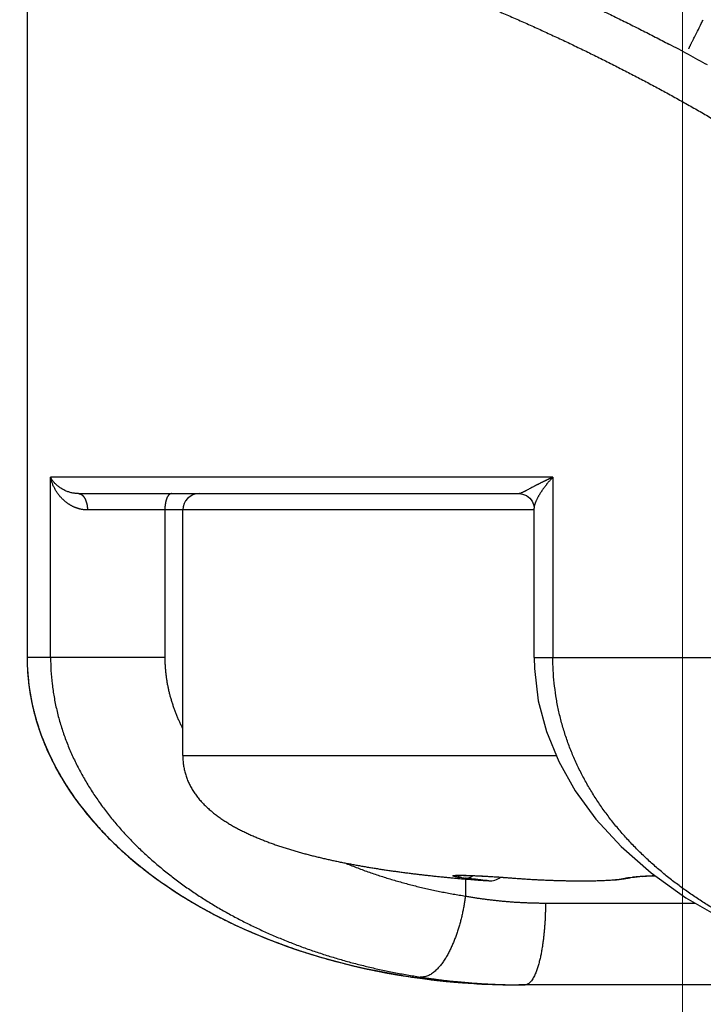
# Model space of a CAD drawing. Header units: millimetres. Extents: x 0 to 1071, y 0 to 742.
# Tile 116 of 130: x 762.66 to 766.83, y 432.32 to 438.33. Entities that reach past the tile are written whole.
import ezdxf

# ---------------------------------------------------------------- set-up
doc = ezdxf.new("R2010")
doc.units = ezdxf.units.MM
doc.header["$LTSCALE"] = 0.454724
doc.layers.add('NoLayerName_001', color=7, linetype='Continuous')
doc.styles.get("Standard").update_dxf_attribs({"font": 'txt', "bigfont": 'extfont2'})
doc.dimstyles.get("Standard").update_dxf_attribs({"dimtxt": 2.5, "dimasz": 2.5, "dimexe": 1, "dimexo": 1, "dimtad": 1, "dimdec": 3, "dimzin": 0, "dimdsep": 46, "dimtxsty": 'Standard', "dimcen": 2.5, "dimadec": 3, "dimazin": 0, "dimtfac": 0.75, "dimtdec": 3, "dimtmove": 0, "dimatfit": 3, "dimfxl": 1, "dimarcsym": 0})

# ---------------------------------------------------------------- blocks, each defined once
blk = doc.blocks.new('_OPEN30')
at = {"color": 0, "linetype": 'ByBlock', "lineweight": -2}
for p, q in [((-1, 0.267949), (0, 0)), ((0, 0), (-1, -0.267949)), ((0, 0), (-1, 0))]:
    blk.add_line(p, q, dxfattribs=at)
blk = doc.blocks.new('*D112')
at = {"layer": 'Defpoints', "color": 0}
for p in [(766.7033, 444.5895), (776.7033, 427.0895), (766.7033, 405.5059)]:
    blk.add_point(p, dxfattribs=at)
at = {"layer": 'NoLayerName_001', "color": 0, "linetype": 'Continuous', "lineweight": 13}
for p, q in [((766.7033, 442.0895), (766.7033, 403.0059)), ((776.7033, 424.5895), (776.7033, 403.0059)), ((762.9533, 405.5059), (759.2033, 405.5059)), ((776.7033, 405.5059), (766.7033, 405.5059)), ((776.7033, 405.5059), (799.5366, 405.5059)), ((780.4533, 405.5059), (784.2033, 405.5059))]:
    blk.add_line(p, q, dxfattribs=at)
at = {"layer": 'NoLayerName_001', "color": 0, "lineweight": 13, "xscale": 3.75, "yscale": 3.75, "zscale": 3.75}
blk.add_blockref('_OPEN30', (766.7033, 405.5059), dxfattribs=at)
at = {"layer": 'NoLayerName_001', "color": 0, "lineweight": 13, "xscale": 3.75, "yscale": 3.75, "zscale": 3.75, "rotation": 180}
blk.add_blockref('_OPEN30', (776.7033, 405.5059), dxfattribs=at)
at = {"layer": 'NoLayerName_001', "color": 0, "lineweight": 13, "insert": (791.8699, 412.3809), "char_height": 8.75, "attachment_point": 5}
blk.add_mtext('\\W0.8000;10', dxfattribs=at)

msp = doc.modelspace()

# ---------------------------------------------------------------- linework, layer by layer
at = {"layer": 'NoLayerName_001', "color": 60, "linetype": 'Continuous', "lineweight": 25}
for p, q in [((762.703257, 455.689454), (762.703257, 434.439454)), ((762.846278, 434.439454), (762.846278, 435.539454)), ((765.911308, 435.539454), (762.846278, 435.539454)), ((765.911308, 435.539454), (765.911308, 434.439454)), ((763.017278, 435.439454), (765.705072, 435.439454)), ((765.796735, 435.339454), (763.07126, 435.339454)), ((763.543606, 435.339454), (763.543606, 434.439454)), ((763.653257, 433.839454), (763.653257, 435.339454)), ((765.796735, 434.439454), (765.796735, 435.35149)), ((763.543606, 434.439454), (762.703257, 434.439454)), ((765.796735, 434.439454), (787.60978, 434.439453)), ((763.653257, 433.839454), (765.932466, 433.839454)), ((765.345212, 433.089058), (765.329461, 433.090464)), ((765.377911, 433.086457), (765.377911, 432.98225)), ((765.389823, 433.108144), (765.408666, 433.107556)), ((765.408666, 433.107556), (765.429716, 433.106744)), ((765.429716, 433.106744), (765.452853, 433.105712)), ((765.452853, 433.105712), (765.477905, 433.104456)), ((765.477905, 433.104456), (765.518684, 433.102167)), ((765.518684, 433.102167), (765.562661, 433.099426)), ((765.562661, 433.099426), (765.610823, 433.096148)), ((765.608986, 433.096278), (765.658575, 433.092645)), ((765.656665, 433.09279), (765.727899, 433.087527)), ((765.677932, 433.091355), (765.67681, 433.091244)), ((766.345985, 433.087632), (766.378042, 433.093571)), ((766.379331, 433.095923), (766.39797, 433.098262)), ((766.395685, 433.096508), (766.410202, 433.098317)), ((766.421368, 433.099504), (766.437544, 433.100997)), ((766.437544, 433.100997), (766.461237, 433.10282)), ((766.455844, 433.102439), (766.482646, 433.104179)), ((766.476152, 433.103793), (766.50614, 433.105415)), ((766.498383, 433.105033), (766.531658, 433.106498)), ((766.522436, 433.106137), (766.534626, 433.106581)), ((765.866346, 432.939454), (766.779926, 432.939454)), ((764.670901, 432.561601), (764.7675, 432.53927)), ((764.7675, 432.53927), (765.028541, 432.490803)), ((765.028541, 432.490803), (765.297942, 432.457887)), ((787.703257, 432.439454), (765.703257, 432.439454))]:
    msp.add_line(p, q, dxfattribs=at)
for points in [[(765.705043, 435.439454), (765.725875, 435.437037), (765.749618, 435.427889), (765.77016, 435.412498), (765.785348, 435.392683), (765.793851, 435.372172), (765.796601, 435.355692), (765.796735, 435.35139)], [(765.796811, 434.439454), (765.798506, 434.371239), (765.822283, 434.174754), (765.872199, 433.986473), (765.947188, 433.80354), (766.047568, 433.625503), (766.173917, 433.452395), (766.328379, 433.28412), (766.511023, 433.123406), (766.723797, 432.97173), (766.96412, 432.833535), (767.230604, 432.711804), (767.520855, 432.609424), (767.832191, 432.529027), (768.054552, 432.48813)], [(765.331181, 433.10812), (765.331435, 433.108143), (765.332814, 433.108242), (765.335262, 433.108371), (765.338569, 433.108495), (765.342686, 433.108598)], [(765.342686, 433.108598), (765.347487, 433.108669), (765.352971, 433.1087), (765.359101, 433.108687), (765.365868, 433.108626), (765.373259, 433.108516), (765.381253, 433.108355), (765.389823, 433.108144)], [(765.727899, 433.087527), (765.800034, 433.083117), (765.870477, 433.079703), (765.939281, 433.0772), (766.006205, 433.075579), (766.070968, 433.07484), (766.133149, 433.075018), (766.192325, 433.07619), (766.247698, 433.078478), (766.298907, 433.082113), (766.345985, 433.087632)], [(766.37756, 433.09346), (766.380736, 433.094112), (766.387862, 433.095351), (766.397841, 433.096801)], [(766.379841, 433.093937), (766.38635, 433.095107), (766.395685, 433.096508)], [(766.407357, 433.09799), (766.424965, 433.099856), (766.441984, 433.101368)], [(765.297942, 432.457887), (765.575227, 432.441292), (765.703186, 432.439454)]]:
    msp.add_lwpolyline(points, dxfattribs=at)
for centre, radius, start, end in [((761.363448, 428.169812), 11.3099, 60.947162, 62.3038169), ((763.753257, 435.339454), 0.1, 90, 180), ((764.031197, 434.43969), 1.328038, 180.01021, 186.1084176), ((764.019842, 434.439454), 1.316585, 180, 180.4060625), ((764.035301, 434.439888), 1.332047, 180.4200505, 187.4012168), ((764.049016, 434.441332), 1.345931, 186.0971717, 186.7587427), ((764.053316, 434.441841), 1.350261, 186.7587531, 187.4263331), ((764.057244, 434.442351), 1.354222, 187.4262507, 187.915456), ((764.077923, 434.445497), 1.375039, 187.9266355, 192.7239738), ((764.100773, 434.450354), 1.398398, 192.7118696, 193.0685731), ((764.10767, 434.45197), 1.405482, 193.0691588, 194.1121966), ((764.121917, 434.455583), 1.42018, 194.1134002, 195.8164435), ((764.142301, 434.461377), 1.441371, 195.8171917, 197.7671585), ((764.173157, 434.471387), 1.47381, 197.7717116, 200.8534804), ((764.20321, 434.482676), 1.505913, 200.8478236, 202.2855772), ((764.216346, 434.488014), 1.520092, 202.2840179, 202.7127046), ((764.221929, 434.49035), 1.526144, 202.7126507, 203.0581666), ((764.260618, 434.507419), 1.568427, 203.078331, 207.7836591), ((764.075223, 433.839282), 0.421966, 179.9766305, 184.8807324), ((764.067962, 433.838974), 0.414705, 179.9336699, 184.923693), ((764.302665, 434.528926), 1.615652, 207.7633885, 208.3022672), ((764.318254, 434.537365), 1.633379, 208.3036461, 209.5924266), ((764.362399, 434.562898), 1.684374, 209.6061017, 212.7329551), ((764.412032, 434.594663), 1.743301, 212.7291107, 214.1529961), ((764.45586, 434.624466), 1.796303, 214.1548329, 215.9250714), ((764.501672, 434.657602), 1.852843, 215.9236483, 217.3979662), ((764.547798, 434.693016), 1.911065, 217.4015818, 219.0925202), ((764.621013, 434.753053), 2.005747, 219.1047787, 222.2817064), ((764.685504, 434.810974), 2.092429, 222.267029, 223.3415862), ((764.724271, 434.847636), 2.145785, 223.3430827, 224.7680048), ((764.782242, 434.905125), 2.227429, 224.7677392, 227.8973651), ((764.860364, 434.989925), 2.342724, 227.870282, 228.9819024), ((764.895964, 435.030872), 2.396982, 228.9822141, 230.1744511), ((764.959583, 435.107976), 2.496943, 230.1864431, 233.1416096), ((765.020486, 435.188328), 2.597767, 233.1298765, 234.3137186), ((765.051877, 435.231983), 2.651536, 234.3130672, 235.3092617), ((765.107238, 435.312707), 2.749418, 235.318096, 238.2361586), ((766.264103, 443.512424), 10.463791, 264.9620088, 265.9284251), ((766.208814, 442.853343), 9.802402, 264.945629, 265.1599325), ((765.56645, 434.685257), 1.605014, 262.4818622, 263.2534555), ((766.258704, 443.449005), 10.400149, 265.1629427, 265.9332868), ((765.528257, 433.174794), 0.1, 265.9228609, 309.0719867), ((766.357768, 433.17988), 0.088641, 267.0606759, 278.9505928), ((766.357698, 433.180441), 0.089206, 278.9388499, 282.8631023), ((765.190997, 435.446163), 2.906979, 238.2172375, 239.5341006), ((765.226749, 435.506479), 2.977053, 239.5295942, 240.1651393), ((765.27953, 435.599571), 3.084066, 240.1749488, 242.4856711), ((765.343498, 435.721648), 3.221886, 242.4796883, 243.9917616), ((765.374406, 435.784494), 3.291921, 243.9879279, 244.4384054), ((765.416155, 435.873023), 3.389799, 244.4474667, 246.7741979), ((765.466551, 435.989547), 3.516753, 246.7683361, 248.1869716), ((765.487882, 436.04235), 3.573702, 248.1840266, 248.5153221), ((765.519353, 436.123784), 3.661005, 248.5237956, 251.000296), ((765.554858, 436.225654), 3.768883, 250.9941265, 252.2829875), ((765.566802, 436.262622), 3.807733, 252.2810701, 252.4632473), ((765.593981, 436.351943), 3.901092, 252.4779104, 255.7228564), ((765.623902, 436.466805), 4.019786, 255.7132941, 256.2866706), ((765.703462, 436.905618), 4.466165, 266.7021957, 269.9973756), ((765.741458, 436.792733), 4.353278, 269.496271, 269.9997548)]:
    msp.add_arc(centre, radius, start, end, dxfattribs=at)
msp.add_ellipse((765.703257, 434.439454), major_axis=(-3, 0), ratio=0.66666667, start_param=0, end_param=1.57079633, dxfattribs=at)
for points, knots in [([(764.8889, 438.921257), (764.918694, 438.911377), (764.978354, 438.891825), (765.067432, 438.861253), (765.156262, 438.829956), (765.244799, 438.797816), (765.33305, 438.764883), (765.42101, 438.731165), (765.508677, 438.69668), (765.596048, 438.661442), (765.683119, 438.625468), (765.769888, 438.588773), (765.856353, 438.551367), (765.942508, 438.513258), (766.028349, 438.474453), (766.113874, 438.434961), (766.199078, 438.394788), (766.283956, 438.353941), (766.368509, 438.312434), (766.452719, 438.270249), (766.536634, 438.227494), (766.59225, 438.198362), (766.620098, 438.183876)], [0, 0, 0, 0, 0.09416892, 0.18834403, 0.28252579, 0.37671423, 0.47090903, 0.5651095, 0.65931456, 0.75352278, 0.84773238, 0.94194141, 1.03614906, 1.13035511, 1.22455925, 1.318761, 1.41295976, 1.50715482, 1.60134532, 1.6955303, 1.78970867, 1.88387922, 1.88387922, 1.88387922, 1.88387922]), ([(764.207104, 438.863006), (764.235659, 438.855226), (764.292828, 438.839874), (764.378244, 438.815607), (764.463457, 438.790621), (764.548428, 438.764799), (764.633163, 438.738194), (764.717656, 438.710815), (764.801904, 438.682682), (764.885903, 438.653812), (764.969651, 438.624223), (765.053144, 438.593929), (765.13638, 438.562942), (765.219356, 438.53127), (765.30207, 438.498922), (765.384519, 438.465908), (765.4667, 438.432238), (765.548612, 438.397921), (765.630251, 438.362966), (765.711616, 438.327382), (765.792704, 438.29118), (765.873513, 438.254369), (765.954041, 438.216954), (766.034286, 438.178942), (766.114246, 438.140338), (766.193919, 438.101147), (766.273302, 438.061374), (766.352395, 438.021026), (766.431188, 437.980094), (766.509669, 437.938564), (766.587827, 437.896426), (766.665651, 437.853668), (766.743128, 437.810278), (766.820248, 437.766247), (766.896988, 437.721552), (766.973319, 437.676162), (767.04921, 437.630044), (767.124636, 437.583179), (767.199544, 437.5355), (767.273997, 437.487118), (767.323073, 437.454022), (767.34768, 437.437579)], [0, 0, 0, 0, 0.08878728, 0.17758091, 0.26638117, 0.35518788, 0.44400039, 0.53281764, 0.62163812, 0.71045989, 0.79928062, 0.88809868, 0.97691451, 1.06572866, 1.1545415, 1.24335317, 1.33216366, 1.42097275, 1.50978004, 1.59858494, 1.68738671, 1.77618454, 1.86497875, 1.95377034, 2.04256022, 2.1313492, 2.22013804, 2.3089273, 2.39771715, 2.48650785, 2.57530005, 2.66409473, 2.75289327, 2.84169714, 2.93050447, 3.01931136, 3.10811492, 3.19691347, 3.28570651, 3.37449489, 3.46328063, 3.46328063, 3.46328063, 3.46328063]), ([(766.740404, 438.155075), (766.741101, 438.156641), (766.7424, 438.159788), (766.74457, 438.163749), (766.746049, 438.167451), (766.747578, 438.170837), (766.749406, 438.174588), (766.752175, 438.180103), (766.755022, 438.185688), (766.758432, 438.192511), (766.761676, 438.199062), (766.765533, 438.20687), (766.770101, 438.216026), (766.781371, 438.238434), (766.797335, 438.270082), (766.815367, 438.30563), (766.825418, 438.325356), (766.829437, 438.33325)], [0, 0, 0, 0, 0.005141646, 0.010206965, 0.013522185, 0.017089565, 0.021351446, 0.026038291, 0.035603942, 0.040157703, 0.048921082, 0.057535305, 0.066284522, 0.079618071, 0.132781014, 0.17262489, 0.19919831, 0.19919831, 0.19919831, 0.19919831]), ([(763.017278, 435.439454), (763.013883, 435.439551), (763.007088, 435.439604), (762.996928, 435.440529), (762.986817, 435.441943), (762.976767, 435.443926), (762.966789, 435.44644), (762.956894, 435.449478), (762.947097, 435.453022), (762.937425, 435.457059), (762.927914, 435.461579), (762.918608, 435.466568), (762.909549, 435.472013), (762.900779, 435.4779), (762.892341, 435.484218), (762.884279, 435.490952), (762.876633, 435.49809), (762.869449, 435.50562), (762.862762, 435.513526), (762.856643, 435.521808), (762.851032, 435.5304), (762.847912, 435.536468), (762.846278, 435.539454)], [0, 0, 0, 0, 0.010189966, 0.020375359, 0.030575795, 0.040808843, 0.051090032, 0.061432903, 0.071848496, 0.082332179, 0.09286445, 0.103425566, 0.113996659, 0.124560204, 0.135100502, 0.145604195, 0.156060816, 0.166463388, 0.176809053, 0.187099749, 0.197342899, 0.207552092, 0.207552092, 0.207552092, 0.207552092]), ([(762.953931, 435.377586), (762.951246, 435.379504), (762.945813, 435.383264), (762.938006, 435.389386), (762.930406, 435.395783), (762.92306, 435.402494), (762.915968, 435.409489), (762.90914, 435.41676), (762.902585, 435.42429), (762.896314, 435.432064), (762.890334, 435.44007), (762.884655, 435.448292), (762.879287, 435.456716), (762.874237, 435.465329), (762.869514, 435.474117), (762.865124, 435.483068), (762.861076, 435.492167), (762.857377, 435.501402), (762.85403, 435.510759), (762.851061, 435.520228), (762.848415, 435.529783), (762.847021, 435.536239), (762.846278, 435.539454)], [0, 0, 0, 0, 0.009900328, 0.019816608, 0.029748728, 0.039695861, 0.049656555, 0.059628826, 0.069610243, 0.079598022, 0.089589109, 0.099580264, 0.109568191, 0.119550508, 0.12952576, 0.139492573, 0.149449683, 0.159396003, 0.169330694, 0.179253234, 0.189163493, 0.199061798, 0.199061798, 0.199061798, 0.199061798]), ([(765.911308, 435.539454), (765.909563, 435.538671), (765.906071, 435.53711), (765.900845, 435.534744), (765.895625, 435.532363), (765.890413, 435.529965), (765.885208, 435.527551), (765.880011, 435.52512), (765.874821, 435.522674), (765.869639, 435.520211), (765.864464, 435.517733), (765.859296, 435.515239), (765.854136, 435.512729), (765.848983, 435.510204), (765.843838, 435.507664), (765.8387, 435.505109), (765.833569, 435.502539), (765.828446, 435.499955), (765.823329, 435.497357), (765.818219, 435.494747), (765.813115, 435.492125), (765.808017, 435.489491), (765.802925, 435.486847), (765.797839, 435.484193), (765.791066, 435.480642), (765.782613, 435.476181), (765.769101, 435.469), (765.757298, 435.462671), (765.747157, 435.457284), (765.742077, 435.45462), (765.736988, 435.452), (765.731882, 435.449434), (765.726735, 435.446938), (765.721509, 435.444514), (765.71621, 435.442217), (765.710825, 435.439976), (765.706953, 435.439729), (765.705072, 435.439454)], [0, 0, 0, 0, 0.005737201, 0.011474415, 0.017211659, 0.022948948, 0.028686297, 0.03442372, 0.040161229, 0.045898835, 0.051636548, 0.057374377, 0.063112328, 0.068850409, 0.074588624, 0.080326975, 0.086065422, 0.091803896, 0.097542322, 0.103280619, 0.109018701, 0.114756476, 0.120493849, 0.126230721, 0.131966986, 0.143437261, 0.154905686, 0.177870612, 0.183616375, 0.189354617, 0.195079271, 0.20078696, 0.206497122, 0.212242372, 0.218055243, 0.223867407, 0.22957288, 0.22957288, 0.22957288, 0.22957288]), ([(765.911308, 435.539454), (765.909859, 435.537899), (765.906951, 435.534798), (765.902646, 435.530093), (765.898375, 435.525357), (765.894145, 435.520583), (765.889957, 435.515772), (765.88581, 435.510925), (765.881708, 435.50604), (765.877649, 435.501119), (765.873637, 435.496161), (765.869671, 435.491166), (765.865753, 435.486133), (765.861884, 435.481064), (765.858066, 435.475957), (765.854301, 435.470811), (765.85059, 435.465625), (765.846936, 435.460399), (765.843341, 435.455132), (765.839807, 435.449822), (765.836336, 435.444469), (765.832929, 435.439072), (765.82959, 435.433629), (765.826319, 435.428142), (765.823127, 435.422608), (765.820023, 435.417023), (765.817021, 435.411386), (765.814131, 435.405694), (765.811365, 435.399945), (765.808735, 435.394136), (765.806253, 435.388265), (765.803927, 435.382331), (765.801791, 435.376323), (765.799892, 435.370225), (765.798301, 435.364035), (765.797009, 435.357757), (765.796887, 435.35349), (765.796735, 435.351372)], [0, 0, 0, 0, 0.006375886, 0.012752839, 0.019130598, 0.025508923, 0.031887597, 0.038266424, 0.044645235, 0.051023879, 0.057402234, 0.0637802, 0.070157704, 0.076534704, 0.082911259, 0.08928753, 0.095663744, 0.102040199, 0.108417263, 0.114795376, 0.121175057, 0.1275569, 0.133941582, 0.140329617, 0.146719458, 0.153108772, 0.159495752, 0.165879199, 0.172258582, 0.178634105, 0.185006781, 0.191378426, 0.197751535, 0.204132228, 0.210531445, 0.216929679, 0.223301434, 0.223301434, 0.223301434, 0.223301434]), ([(763.017278, 435.439454), (763.018639, 435.439348), (763.021391, 435.439282), (763.025429, 435.438303), (763.029355, 435.436894), (763.033118, 435.435026), (763.036671, 435.432798), (763.039979, 435.43026), (763.043028, 435.427464), (763.045832, 435.424453), (763.048415, 435.42126), (763.0508, 435.417921), (763.053014, 435.414469), (763.055069, 435.410921), (763.056971, 435.407288), (763.058727, 435.40358), (763.060347, 435.399806), (763.061837, 435.395976), (763.063208, 435.392101), (763.064461, 435.388185), (763.0656, 435.384232), (763.066627, 435.380247), (763.067544, 435.376233), (763.068354, 435.372195), (763.069059, 435.368135), (763.069662, 435.364058), (763.070165, 435.359969), (763.070571, 435.355869), (763.070883, 435.351765), (763.0711, 435.347659), (763.071239, 435.343555), (763.071246, 435.34082), (763.07126, 435.339454)], [0, 0, 0, 0, 0.004095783, 0.008224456, 0.012395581, 0.016596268, 0.020797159, 0.024960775, 0.029085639, 0.033192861, 0.037295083, 0.041396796, 0.045496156, 0.049593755, 0.053692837, 0.057795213, 0.061901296, 0.066010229, 0.070120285, 0.074231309, 0.078343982, 0.082458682, 0.086575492, 0.090694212, 0.094814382, 0.098935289, 0.10305599, 0.107175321, 0.111291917, 0.115404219, 0.119510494, 0.123608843, 0.123608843, 0.123608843, 0.123608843]), ([(763.584093, 435.439454), (763.582641, 435.439273), (763.579705, 435.439174), (763.575589, 435.437477), (763.571823, 435.43506), (763.568394, 435.431912), (763.565272, 435.428219), (763.56244, 435.4241), (763.559886, 435.419692), (763.557601, 435.415127), (763.555576, 435.410533), (763.553784, 435.405998), (763.552222, 435.40155), (763.55087, 435.397172), (763.549702, 435.392842), (763.548691, 435.388536), (763.547813, 435.38423), (763.547043, 435.3799), (763.546354, 435.375529), (763.545732, 435.37111), (763.545184, 435.366645), (763.544711, 435.362145), (763.544317, 435.357619), (763.544004, 435.353077), (763.543779, 435.348531), (763.543631, 435.343989), (763.543622, 435.340963), (763.543606, 435.339454)], [0, 0, 0, 0, 0.004392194, 0.008716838, 0.013150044, 0.017778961, 0.022618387, 0.027632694, 0.032753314, 0.037890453, 0.04294051, 0.047812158, 0.05251322, 0.057081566, 0.061553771, 0.065964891, 0.070348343, 0.074735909, 0.079157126, 0.0836225, 0.088123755, 0.092651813, 0.097197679, 0.101752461, 0.106307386, 0.110853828, 0.115383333, 0.115383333, 0.115383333, 0.115383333]), ([(763.07126, 435.339454), (763.069185, 435.339489), (763.065033, 435.339507), (763.058812, 435.339843), (763.052601, 435.340359), (763.046406, 435.341089), (763.040232, 435.342021), (763.034085, 435.343156), (763.02797, 435.344489), (763.021893, 435.346016), (763.015859, 435.347731), (763.009873, 435.349629), (763.003942, 435.351705), (762.998071, 435.353953), (762.992265, 435.35637), (762.986531, 435.358949), (762.980872, 435.361687), (762.975296, 435.364577), (762.969806, 435.367613), (762.964413, 435.370796), (762.959107, 435.374099), (762.955662, 435.376436), (762.953931, 435.377586)], [0, 0, 0, 0, 0.006225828, 0.012453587, 0.018684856, 0.024921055, 0.031163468, 0.037413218, 0.043670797, 0.049936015, 0.056208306, 0.062486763, 0.068770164, 0.075057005, 0.081345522, 0.087633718, 0.093919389, 0.100200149, 0.106473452, 0.11273662, 0.118986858, 0.125221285, 0.125221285, 0.125221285, 0.125221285]), ([(762.846363, 434.439454), (762.847167, 434.412532), (762.847622, 434.358584), (762.855244, 434.277926), (762.866877, 434.197694), (762.883174, 434.118209), (762.90382, 434.039769), (762.928791, 433.962651), (762.957864, 433.887045), (762.990809, 433.813076), (763.027405, 433.740858), (763.06743, 433.670502), (763.110677, 433.602106), (763.15694, 433.535738), (763.206018, 433.471434), (763.257717, 433.409221), (763.311846, 433.349125), (763.368221, 433.291162), (763.426681, 433.235333), (763.487085, 433.181626), (763.549295, 433.130014), (763.613177, 433.080475), (763.678602, 433.032978), (763.745461, 432.9875), (763.813665, 432.944023), (763.883127, 432.90252), (763.953761, 432.862967), (764.025483, 432.82534), (764.098204, 432.789613), (764.171841, 432.755763), (764.246306, 432.723763), (764.321516, 432.693591), (764.397392, 432.665217), (764.473872, 432.638621), (764.55091, 432.613784), (764.62846, 432.59069), (764.706473, 432.569299), (764.78492, 432.54966), (764.863702, 432.531494), (764.916558, 432.520992), (764.942938, 432.515541)], [0, 0, 0, 0, 0.08079973, 0.16175451, 0.24281783, 0.32393008, 0.4050225, 0.48603349, 0.56698546, 0.64791891, 0.72884988, 0.80977194, 0.89066237, 0.97152922, 1.05239568, 1.13326761, 1.21413425, 1.29497181, 1.3757822, 1.45658901, 1.53740535, 1.61823345, 1.69906645, 1.77990898, 1.860777, 1.94168099, 2.02262562, 2.10361003, 2.18462818, 2.26566911, 2.34671725, 2.42775273, 2.50875389, 2.58971771, 2.67065127, 2.75155951, 2.83244517, 2.91330889, 2.9941493, 3.07496311, 3.07496311, 3.07496311, 3.07496311]), ([(763.543606, 434.439454), (763.543706, 434.431927), (763.543762, 434.416864), (763.544708, 434.39428), (763.546162, 434.37171), (763.54821, 434.349172), (763.550821, 434.326681), (763.553994, 434.304254), (763.557722, 434.281906), (763.561997, 434.259654), (763.566814, 434.237514), (763.572166, 434.215501), (763.578047, 434.193631), (763.584442, 434.171912), (763.591339, 434.150352), (763.598721, 434.128959), (763.606577, 434.107739), (763.614892, 434.086701), (763.623648, 434.065848), (763.632849, 434.045198), (763.642417, 434.024726), (763.64919, 434.011274), (763.652526, 434.004526)], [0, 0, 0, 0, 0.022583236, 0.045183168, 0.067798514, 0.090427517, 0.113067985, 0.135717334, 0.158372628, 0.181030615, 0.203687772, 0.226340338, 0.248985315, 0.271623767, 0.294257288, 0.316886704, 0.339512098, 0.362132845, 0.384747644, 0.407354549, 0.429951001, 0.452533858, 0.452533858, 0.452533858, 0.452533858]), ([(765.919665, 434.282449), (765.917599, 434.308602), (765.912104, 434.360792), (765.912071, 434.413271), (765.911372, 434.439454)], [0, 0, 0, 0, 0.078701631, 0.157276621, 0.157276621, 0.157276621, 0.157276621]), ([(762.714353, 434.268299), (762.719448, 434.23739), (762.728134, 434.175053), (762.750562, 434.082857), (762.778576, 433.991318), (762.813141, 433.900794), (762.853917, 433.811444), (762.900916, 433.723477), (762.954061, 433.637101), (763.013245, 433.552509), (763.078287, 433.469857), (763.149019, 433.389316), (763.22527, 433.31105), (763.306869, 433.23523), (763.393648, 433.162022), (763.485436, 433.091595), (763.582062, 433.024118), (763.683343, 432.95977), (763.789031, 432.898653), (763.898877, 432.840881), (764.012625, 432.786565), (764.130023, 432.735818), (764.250817, 432.688752), (764.374753, 432.645482), (764.501576, 432.606118), (764.63103, 432.570784), (764.762832, 432.539546), (764.896684, 432.512447), (765.032284, 432.489481), (765.169345, 432.470869), (765.307521, 432.45597), (765.400179, 432.450246), (765.446542, 432.446849)], [0, 0, 0, 0, 0.09397805, 0.18866307, 0.28427825, 0.38103328, 0.47912492, 0.5787378, 0.68004497, 0.78319284, 0.88828745, 0.99540926, 1.10461741, 1.21595273, 1.32944058, 1.44509352, 1.56291367, 1.68288805, 1.80496556, 1.92907348, 2.05512635, 2.18302846, 2.312676, 2.44395907, 2.57676344, 2.71097142, 2.84644935, 2.98304642, 3.12060528, 3.25896406, 3.3979579, 3.53742035, 3.53742035, 3.53742035, 3.53742035]), ([(768.055137, 432.491162), (768.029353, 432.495681), (767.977701, 432.504329), (767.900633, 432.519656), (767.823838, 432.536424), (767.747405, 432.554904), (767.671369, 432.575052), (767.595782, 432.596906), (767.520688, 432.620483), (767.446136, 432.645806), (767.372172, 432.672895), (767.298847, 432.701769), (767.226227, 432.732447), (767.154393, 432.764958), (767.083436, 432.799323), (767.013445, 432.835566), (766.94451, 432.87371), (766.876721, 432.913777), (766.810168, 432.955791), (766.744941, 432.999775), (766.681131, 433.045752), (766.618834, 433.093737), (766.558161, 433.143751), (766.499246, 433.195811), (766.442221, 433.24993), (766.387224, 433.306122), (766.334399, 433.364389), (766.283899, 433.42471), (766.23589, 433.487042), (766.190544, 433.551338), (766.148033, 433.617548), (766.10854, 433.685617), (766.072227, 433.755453), (766.039235, 433.826933), (766.009714, 433.899931), (765.983824, 433.974319), (765.961685, 434.049955), (765.943591, 434.126678), (765.92894, 434.204176), (765.923082, 434.25641), (765.919665, 434.282449)], [0, 0, 0, 0, 0.07853015, 0.15710007, 0.23570256, 0.31433228, 0.39298588, 0.47166211, 0.55036187, 0.62908836, 0.70784713, 0.78664594, 0.86548002, 0.94432607, 1.02316333, 1.10197565, 1.18075181, 1.25948585, 1.33817739, 1.41683201, 1.49546156, 1.5740831, 1.65269898, 1.73130299, 1.80989846, 1.88849952, 1.96712921, 2.04578412, 2.12444273, 2.20309537, 2.28174622, 2.36041327, 2.43910138, 2.5177991, 2.59650489, 2.67522978, 2.75399839, 2.83281758, 2.9116447, 2.9904319, 2.9904319, 2.9904319, 2.9904319]), ([(763.654787, 433.80338), (763.65592, 433.794162), (763.657703, 433.775649), (763.663277, 433.748297), (763.670571, 433.721378), (763.679842, 433.695065), (763.690936, 433.669461), (763.703769, 433.644659), (763.718192, 433.62073), (763.734071, 433.597742), (763.751288, 433.575759), (763.769699, 433.554791), (763.789149, 433.534795), (763.809499, 433.515724), (763.830615, 433.497516), (763.85241, 433.480136), (763.874809, 433.463551), (763.897744, 433.447719), (763.921149, 433.432598), (763.944973, 433.418151), (763.96917, 433.404339), (763.993695, 433.391121), (764.018506, 433.378454), (764.043575, 433.366311), (764.068876, 433.354658), (764.094383, 433.343465), (764.120073, 433.3327), (764.145932, 433.322343), (764.171946, 433.312377), (764.198103, 433.302784), (764.224392, 433.293545), (764.250798, 433.284642), (764.277312, 433.276057), (764.303919, 433.267772), (764.330608, 433.259767), (764.357372, 433.252028), (764.384205, 433.244548), (764.411104, 433.237315), (764.438065, 433.230327), (764.465079, 433.223542), (764.483139, 433.219232), (764.492163, 433.21705)], [0, 0, 0, 0, 0.02786289, 0.05574599, 0.08361794, 0.11148277, 0.13936125, 0.16726619, 0.19519432, 0.22312601, 0.25103109, 0.27891437, 0.30679761, 0.33468275, 0.36255714, 0.39042355, 0.41828949, 0.44615461, 0.4740143, 0.50187216, 0.52973116, 0.55758973, 0.58544438, 0.61329741, 0.64115095, 0.66900486, 0.6968578, 0.72471145, 0.75256783, 0.78042795, 0.80829191, 0.83615895, 0.86402747, 0.89189514, 0.91975898, 0.94761805, 0.97547372, 1.00332718, 1.03117934, 1.05903084, 1.08688207, 1.08688207, 1.08688207, 1.08688207]), ([(764.492163, 433.21705), (764.501203, 433.214938), (764.519272, 433.210665), (764.546445, 433.204554), (764.573653, 433.198607), (764.600902, 433.192851), (764.628187, 433.187272), (764.655508, 433.181867), (764.682861, 433.176628), (764.710245, 433.171551), (764.737658, 433.166629), (764.765097, 433.161857), (764.792561, 433.157229), (764.820047, 433.152739), (764.847554, 433.148382), (764.87508, 433.144155), (764.902626, 433.140055), (764.930189, 433.136078), (764.957769, 433.13222), (764.985366, 433.128479), (765.012977, 433.124851), (765.040603, 433.121332), (765.068242, 433.11792), (765.095893, 433.11461), (765.123556, 433.1114), (765.15123, 433.108288), (765.178915, 433.105271), (765.206609, 433.102347), (765.234313, 433.099515), (765.262026, 433.09677), (765.289747, 433.094114), (765.317474, 433.091531), (765.335967, 433.089889), (765.345212, 433.089058)], [0, 0, 0, 0, 0.02785108, 0.055701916, 0.083552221, 0.111402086, 0.139251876, 0.167101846, 0.194952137, 0.222802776, 0.250653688, 0.27850469, 0.306355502, 0.334205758, 0.362055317, 0.3899044, 0.417753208, 0.445601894, 0.473450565, 0.50129928, 0.529148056, 0.556996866, 0.58484564, 0.612694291, 0.640542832, 0.66839131, 0.696239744, 0.724088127, 0.751936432, 0.779784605, 0.80763257, 0.835480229, 0.863327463, 0.863327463, 0.863327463, 0.863327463]), ([(764.6505, 433.181206), (764.662177, 433.176509), (764.685485, 433.167003), (764.720717, 433.153419), (764.756102, 433.140232), (764.791663, 433.12751), (764.827387, 433.115228), (764.863268, 433.103386), (764.899299, 433.09198), (764.935472, 433.081007), (764.97178, 433.070465), (765.008216, 433.06035), (765.044771, 433.050662), (765.081438, 433.041396), (765.118209, 433.032551), (765.155078, 433.024123), (765.192035, 433.01611), (765.229075, 433.008511), (765.266187, 433.001318), (765.303368, 432.994546), (765.340601, 432.988129), (765.365481, 432.984242), (765.377911, 432.98225)], [0, 0, 0, 0, 0.037756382, 0.075513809, 0.113274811, 0.151041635, 0.188816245, 0.226599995, 0.264392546, 0.302192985, 0.340000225, 0.377813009, 0.415629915, 0.453449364, 0.49126962, 0.529088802, 0.56690488, 0.604715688, 0.642518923, 0.680312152, 0.718092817, 0.755858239, 0.755858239, 0.755858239, 0.755858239]), ([(765.305364, 433.10333), (765.305048, 433.103454), (765.304413, 433.103687), (765.303481, 433.104136), (765.302641, 433.104613), (765.301751, 433.105438), (765.302478, 433.106449), (765.303405, 433.10678), (765.304373, 433.107115), (765.305365, 433.107349), (765.306364, 433.107552), (765.307369, 433.107724), (765.308377, 433.107875), (765.309387, 433.108009), (765.3104, 433.108128), (765.311414, 433.108234), (765.312429, 433.10833), (765.313444, 433.108418), (765.31446, 433.108499), (765.315476, 433.108573), (765.316493, 433.108642), (765.31751, 433.108705), (765.318528, 433.108763), (765.319546, 433.108817), (765.320564, 433.108867), (765.321582, 433.108913), (765.3226, 433.108955), (765.323618, 433.108994), (765.324637, 433.10903), (765.325655, 433.109064), (765.326674, 433.109094), (765.327693, 433.109122), (765.328712, 433.109148), (765.329731, 433.109172), (765.330749, 433.109194), (765.331768, 433.109213), (765.333127, 433.109237), (765.334825, 433.109262), (765.336864, 433.109285), (765.338902, 433.109303), (765.340261, 433.109309), (765.34094, 433.109313)], [0, 0, 0, 0, 0.0010199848, 0.0020379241, 0.0030573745, 0.0040677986, 0.0050420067, 0.0060579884, 0.007078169, 0.0080973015, 0.0091164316, 0.0101356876, 0.0111548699, 0.0121740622, 0.0131933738, 0.0142127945, 0.0152322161, 0.0162515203, 0.0172707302, 0.0182898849, 0.0193090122, 0.0203281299, 0.0213472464, 0.0223663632, 0.0233854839, 0.0244046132, 0.0254237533, 0.0264429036, 0.0274620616, 0.0284812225, 0.0295003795, 0.0305195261, 0.0315386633, 0.0325577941, 0.0335769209, 0.0345960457, 0.0356151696, 0.0376534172, 0.0396916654, 0.041729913, 0.043768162, 0.043768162, 0.043768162, 0.043768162]), ([(765.35645, 433.09404), (765.35544, 433.094175), (765.353756, 433.094399), (765.3514, 433.09472), (765.349381, 433.094999), (765.347362, 433.095282), (765.345344, 433.095569), (765.343327, 433.095861), (765.34131, 433.096157), (765.339295, 433.096459), (765.33728, 433.096766), (765.335265, 433.097078), (765.333588, 433.097343), (765.332246, 433.097558), (765.33124, 433.097722), (765.330234, 433.097887), (765.329229, 433.098054), (765.328224, 433.098223), (765.327219, 433.098395), (765.326215, 433.098569), (765.325211, 433.098746), (765.324208, 433.098926), (765.323206, 433.099109), (765.322203, 433.099294), (765.321202, 433.099483), (765.320201, 433.099676), (765.319201, 433.099872), (765.318201, 433.100072), (765.317202, 433.100276), (765.316204, 433.100483), (765.315207, 433.100696), (765.314211, 433.100915), (765.313217, 433.10114), (765.312225, 433.101372), (765.311236, 433.101614), (765.310248, 433.101864), (765.309264, 433.102125), (765.308282, 433.1024), (765.307305, 433.10269), (765.306329, 433.102992), (765.305687, 433.103219), (765.305364, 433.10333)], [0, 0, 0, 0, 0.0030573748, 0.0050956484, 0.0071339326, 0.009172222, 0.0112105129, 0.0132488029, 0.0152870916, 0.0173253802, 0.0193636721, 0.0214019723, 0.023440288, 0.0244594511, 0.025478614, 0.0264977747, 0.0275169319, 0.0285360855, 0.0295552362, 0.0305743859, 0.0315935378, 0.0326126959, 0.033631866, 0.034651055, 0.0356702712, 0.0366895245, 0.0377088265, 0.0387281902, 0.0397476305, 0.0407671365, 0.0417866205, 0.0428059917, 0.0438251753, 0.0448441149, 0.0458627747, 0.0468811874, 0.0478996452, 0.0489185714, 0.0499384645, 0.0509598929, 0.0519819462, 0.0519819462, 0.0519819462, 0.0519819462]), ([(765.34094, 433.109313), (765.341619, 433.109315), (765.342978, 433.10932), (765.345016, 433.109322), (765.346375, 433.109318), (765.347055, 433.109317)], [0, 0, 0, 0, 0.00203824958, 0.00407649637, 0.00611473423, 0.00611473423, 0.00611473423, 0.00611473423]), ([(765.347055, 433.109317), (765.351473, 433.109282), (765.360311, 433.109243), (765.373566, 433.108991), (765.386819, 433.108649), (765.400069, 433.108217), (765.413318, 433.107725), (765.426564, 433.107187), (765.439808, 433.106604), (765.45305, 433.105981), (765.46629, 433.10532), (765.479529, 433.104627), (765.492765, 433.103904), (765.506001, 433.103155), (765.519235, 433.10238), (765.532467, 433.10158), (765.550109, 433.100481), (765.572157, 433.099049), (765.598609, 433.097244), (765.625056, 433.095355), (765.651498, 433.0934), (765.66912, 433.092032), (765.677932, 433.091356)], [0, 0, 0, 0, 0.013256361, 0.026513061, 0.039770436, 0.053028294, 0.066286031, 0.079543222, 0.092800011, 0.106056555, 0.119312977, 0.132569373, 0.145825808, 0.159082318, 0.172338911, 0.18559559, 0.198852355, 0.225366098, 0.251880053, 0.278394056, 0.304907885, 0.331421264, 0.331421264, 0.331421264, 0.331421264]), ([(765.377897, 433.091356), (765.378715, 433.091322), (765.380351, 433.091226), (765.382811, 433.091239), (765.385273, 433.091342), (765.387732, 433.09155), (765.390184, 433.091858), (765.392624, 433.092264), (765.395048, 433.092766), (765.397451, 433.093363), (765.399829, 433.094052), (765.402177, 433.094831), (765.404491, 433.095699), (765.406771, 433.096651), (765.409014, 433.097684), (765.411218, 433.098795), (765.413382, 433.099981), (765.415505, 433.101237), (765.417584, 433.102561), (765.419617, 433.10395), (765.421609, 433.105394), (765.422892, 433.106413), (765.423539, 433.106915)], [0, 0, 0, 0, 0.0024551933, 0.0049146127, 0.0073781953, 0.0098456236, 0.0123163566, 0.0147896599, 0.0172646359, 0.0197402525, 0.022215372, 0.0246887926, 0.0271600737, 0.0296298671, 0.0320986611, 0.0345666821, 0.0370339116, 0.0395001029, 0.0419647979, 0.0444273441, 0.0468869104, 0.0493425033, 0.0493425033, 0.0493425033, 0.0493425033]), ([(765.521147, 433.075047), (765.519953, 433.075183), (765.517566, 433.075457), (765.513983, 433.07585), (765.510397, 433.076212), (765.492483, 433.078183), (765.466214, 433.081118), (765.430404, 433.085214), (765.402953, 433.088394), (765.385056, 433.090511), (765.377897, 433.091355)], [0, 0, 0, 0, 0.003604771, 0.007209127, 0.010813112, 0.014417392, 0.061274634, 0.090109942, 0.122549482, 0.144175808, 0.144175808, 0.144175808, 0.144175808]), ([(765.677932, 433.091355), (765.682929, 433.090973), (765.692922, 433.090198), (765.707917, 433.0891), (765.722915, 433.088041), (765.737915, 433.087026), (765.752919, 433.086053), (765.767926, 433.085123), (765.782935, 433.084235), (765.797947, 433.083388), (765.812961, 433.082582), (765.827978, 433.081817), (765.842996, 433.081092), (765.858016, 433.080406), (765.873037, 433.07976), (765.88806, 433.079153), (765.903085, 433.078585), (765.91811, 433.078056), (765.933137, 433.077566), (765.948165, 433.077117), (765.963193, 433.076709), (765.978224, 433.076342), (765.993255, 433.076018), (766.008287, 433.075738), (766.02332, 433.075502), (766.038353, 433.075312), (766.053387, 433.075171), (766.068422, 433.07508), (766.083456, 433.07504), (766.098491, 433.075053), (766.113525, 433.075123), (766.128559, 433.075253), (766.143593, 433.075448), (766.158625, 433.075712), (766.173657, 433.076049), (766.188688, 433.076462), (766.203715, 433.076965), (766.218739, 433.077566), (766.233756, 433.078284), (766.248768, 433.079106), (766.258766, 433.079794), (766.263767, 433.08012)], [0, 0, 0, 0, 0.015034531, 0.030069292, 0.045104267, 0.060139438, 0.07517478, 0.090210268, 0.10524587, 0.120281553, 0.135317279, 0.150353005, 0.165388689, 0.18042428, 0.195459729, 0.210494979, 0.225529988, 0.240564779, 0.255599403, 0.270633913, 0.285668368, 0.300702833, 0.315737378, 0.330772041, 0.345806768, 0.360841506, 0.375876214, 0.390910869, 0.405945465, 0.420980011, 0.436014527, 0.45104907, 0.466083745, 0.481118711, 0.496154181, 0.511190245, 0.526226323, 0.54126183, 0.556296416, 0.571329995, 0.586362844, 0.586362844, 0.586362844, 0.586362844]), ([(766.263767, 433.08012), (766.268763, 433.080502), (766.278761, 433.081219), (766.293737, 433.082582), (766.308698, 433.084151), (766.323626, 433.086016), (766.338511, 433.088234), (766.348309, 433.090369), (766.353222, 433.091355)], [0, 0, 0, 0, 0.0150332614, 0.0300692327, 0.0451115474, 0.06016061, 0.0752026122, 0.0902349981, 0.0902349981, 0.0902349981, 0.0902349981]), ([(766.353222, 433.091355), (766.353653, 433.091451), (766.354515, 433.091646), (766.355811, 433.091925), (766.357109, 433.092196), (766.358408, 433.092459), (766.359709, 433.092716), (766.36101, 433.092965), (766.362313, 433.093209), (766.363618, 433.093447), (766.364923, 433.093679), (766.366229, 433.093905), (766.367536, 433.094127), (766.368844, 433.094343), (766.370153, 433.094554), (766.371462, 433.094762), (766.372772, 433.094964), (766.374083, 433.095163), (766.375395, 433.095358), (766.376706, 433.09555), (766.378018, 433.095739), (766.378894, 433.095862), (766.379331, 433.095923)], [0, 0, 0, 0, 0.0013255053, 0.0026510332, 0.003976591, 0.0053021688, 0.0066277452, 0.0079533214, 0.0092789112, 0.0106045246, 0.0119301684, 0.0132558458, 0.014581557, 0.0159072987, 0.0172330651, 0.0185588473, 0.0198846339, 0.021210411, 0.0225361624, 0.0238618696, 0.0251875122, 0.0265130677, 0.0265130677, 0.0265130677, 0.0265130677]), ([(766.39797, 433.098262), (766.400221, 433.098508), (766.404722, 433.099011), (766.41148, 433.099699), (766.418241, 433.100351), (766.425007, 433.100963), (766.431776, 433.101539), (766.438548, 433.102081), (766.445322, 433.102593), (766.452099, 433.103077), (766.458877, 433.103536), (766.465657, 433.103974), (766.472437, 433.104389), (766.479219, 433.104784), (766.486002, 433.105158), (766.492786, 433.105513), (766.49957, 433.105848), (766.506356, 433.106165), (766.513142, 433.106465), (766.519929, 433.106746), (766.526716, 433.107013), (766.531242, 433.107176), (766.533505, 433.107259)], [0, 0, 0, 0, 0.006792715, 0.013585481, 0.020378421, 0.027171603, 0.033965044, 0.040758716, 0.04755255, 0.054346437, 0.061140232, 0.067933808, 0.074727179, 0.081520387, 0.088313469, 0.095106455, 0.10189937, 0.108692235, 0.115485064, 0.122277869, 0.129070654, 0.13586342, 0.13586342, 0.13586342, 0.13586342]), ([(765.377912, 432.98225), (765.377316, 432.977828), (765.376158, 432.968976), (765.374216, 432.955726), (765.372151, 432.94249), (765.36994, 432.929274), (765.367586, 432.916081), (765.365088, 432.902912), (765.362444, 432.889771), (765.359654, 432.876659), (765.356716, 432.86358), (765.35363, 432.850535), (765.350393, 432.837528), (765.347006, 432.824561), (765.343466, 432.811637), (765.339773, 432.798757), (765.335926, 432.785925), (765.331923, 432.773143), (765.327758, 432.760415), (765.323428, 432.747745), (765.318925, 432.735136), (765.314245, 432.722593), (765.309382, 432.710119), (765.304332, 432.697718), (765.299089, 432.685396), (765.293641, 432.673162), (765.287978, 432.661026), (765.28209, 432.648997), (765.275965, 432.637086), (765.269594, 432.625303), (765.262968, 432.61366), (765.256065, 432.602178), (765.248863, 432.59088), (765.241342, 432.579792), (765.23348, 432.568938), (765.225261, 432.558344), (765.216656, 432.548057), (765.207619, 432.538143), (765.198084, 432.52871), (765.188099, 432.51972), (765.180909, 432.514376), (765.177377, 432.511619)], [0, 0, 0, 0, 0.013387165, 0.026779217, 0.040175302, 0.053574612, 0.066976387, 0.080379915, 0.093784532, 0.107189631, 0.120594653, 0.133999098, 0.147402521, 0.160804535, 0.174204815, 0.187603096, 0.200999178, 0.214392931, 0.227784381, 0.241173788, 0.25456166, 0.26794876, 0.281336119, 0.294725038, 0.308116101, 0.321508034, 0.334899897, 0.34829148, 0.361683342, 0.37507686, 0.388473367, 0.401870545, 0.415266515, 0.42866182, 0.44205966, 0.455465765, 0.468877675, 0.482286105, 0.49569152, 0.509106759, 0.522548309, 0.522548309, 0.522548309, 0.522548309]), ([(765.377911, 432.98225), (765.385967, 432.980843), (765.402069, 432.977975), (765.426279, 432.974003), (765.450522, 432.970226), (765.474802, 432.966678), (765.499116, 432.96335), (765.523463, 432.960243), (765.547841, 432.957354), (765.572247, 432.954684), (765.596678, 432.952231), (765.621132, 432.949996), (765.645607, 432.947977), (765.670098, 432.946173), (765.694605, 432.944584), (765.719124, 432.94321), (765.743652, 432.942048), (765.768188, 432.9411), (765.792727, 432.940362), (765.817268, 432.939843), (765.841808, 432.939507), (765.858168, 432.939489), (765.866346, 432.939454)], [0, 0, 0, 0, 0.024533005, 0.049066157, 0.073600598, 0.098137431, 0.122677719, 0.147222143, 0.17177035, 0.196321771, 0.220875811, 0.245431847, 0.269989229, 0.294547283, 0.31910531, 0.343662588, 0.368218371, 0.392771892, 0.417322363, 0.441868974, 0.466410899, 0.490947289, 0.490947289, 0.490947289, 0.490947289]), ([(765.866346, 432.939454), (765.866332, 432.93501), (765.866325, 432.926122), (765.866189, 432.912789), (765.865976, 432.899457), (765.865671, 432.886125), (765.865277, 432.872795), (765.86479, 432.859468), (765.864208, 432.846144), (765.863531, 432.832824), (765.862757, 432.819508), (765.861883, 432.806199), (765.860908, 432.792896), (765.859831, 432.7796), (765.858649, 432.766312), (765.857361, 432.753034), (765.855966, 432.739766), (765.854461, 432.72651), (765.85284, 432.713269), (765.8511, 432.700047), (765.849237, 432.686847), (765.847247, 432.673673), (765.845125, 432.660526), (765.842866, 432.647407), (765.840451, 432.634315), (765.837862, 432.621249), (765.835078, 432.608204), (765.832081, 432.595178), (765.828854, 432.582175), (765.825385, 432.569215), (765.821671, 432.55634), (765.817711, 432.543602), (765.8135, 432.531057), (765.80904, 432.518713), (765.804203, 432.506527), (765.7987, 432.494427), (765.79227, 432.482283), (765.784734, 432.470244), (765.77629, 432.458485), (765.768986, 432.452166), (765.765594, 432.448872)], [0, 0, 0, 0, 0.013331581, 0.026664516, 0.039998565, 0.053333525, 0.066669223, 0.080005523, 0.093342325, 0.106679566, 0.120017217, 0.13335529, 0.146693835, 0.160032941, 0.173372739, 0.186713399, 0.200055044, 0.213396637, 0.22673638, 0.240072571, 0.253403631, 0.266728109, 0.280044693, 0.293354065, 0.306663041, 0.319980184, 0.333314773, 0.346676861, 0.360077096, 0.373506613, 0.386921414, 0.400274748, 0.413520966, 0.426618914, 0.439646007, 0.452841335, 0.466480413, 0.480823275, 0.495474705, 0.509658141, 0.509658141, 0.509658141, 0.509658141]), ([(764.942938, 432.515541), (764.969415, 432.510634), (765.022262, 432.500288), (765.075483, 432.492085), (765.102041, 432.487717)], [0, 0, 0, 0, 0.080782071, 0.161525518, 0.161525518, 0.161525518, 0.161525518]), ([(765.177377, 432.511619), (765.173647, 432.509137), (765.166344, 432.503929), (765.154456, 432.497576), (765.141977, 432.492384), (765.128916, 432.48885), (765.115489, 432.486816), (765.106509, 432.487599), (765.102042, 432.487724)], [0, 0, 0, 0, 0.013440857, 0.0268724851, 0.040345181, 0.0538959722, 0.0674049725, 0.0808103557, 0.0808103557, 0.0808103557, 0.0808103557]), ([(765.102042, 432.487724), (765.111986, 432.486228), (765.131866, 432.483182), (765.161735, 432.478943), (765.191632, 432.4749), (765.221562, 432.471087), (765.251521, 432.467493), (765.281509, 432.46412), (765.311524, 432.460966), (765.341564, 432.45803), (765.371626, 432.455313), (765.401708, 432.452813), (765.431809, 432.450529), (765.461927, 432.448461), (765.492058, 432.446607), (765.5222, 432.444968), (765.552353, 432.443542), (765.582513, 432.442329), (765.612678, 432.441327), (765.642847, 432.440542), (765.673016, 432.439942), (765.69313, 432.439747), (765.703186, 432.439623)], [0, 0, 0, 0, 0.030167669, 0.060335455, 0.090504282, 0.120675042, 0.150848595, 0.181025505, 0.21120549, 0.241388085, 0.271572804, 0.301759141, 0.331946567, 0.362134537, 0.392322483, 0.422509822, 0.45269595, 0.482880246, 0.51306207, 0.543240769, 0.57341567, 0.603586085, 0.603586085, 0.603586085, 0.603586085]), ([(765.765594, 432.448872), (765.761778, 432.446587), (765.754799, 432.440679), (765.745675, 432.440309), (765.74144, 432.439454)], [0, 0, 0, 0, 0.0133426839, 0.0263054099, 0.0263054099, 0.0263054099, 0.0263054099])]:
    msp.add_open_spline(points, degree=3, knots=knots, dxfattribs=at)

# ---------------------------------------------------------------- dimensions: what is measured, and where the dimension line sits
at = {"layer": 'NoLayerName_001', "color": 3, "linetype": 'Continuous', "lineweight": 13}
dim = msp.add_linear_dim(base=(766.703257, 405.505946), p1=(776.703257, 427.089454), p2=(766.703257, 444.589453), angle=180, text='\\W0.8000;<>', dimstyle='Standard', override={"dimtxt": 8.75, "dimasz": 3.75, "dimexe": 2.5, "dimexo": 2.5, "dimgap": 2.5, "dimzin": 8, "dimblk": 'OPEN30', "dimclrd": 0, "dimclre": 0, "dimclrt": 0, "dimtp": 0, "dimtm": 0, "dimlwd": 13, "dimlwe": 13}, dxfattribs=at)
dim.commit()
dim.dimension.update_dxf_attribs({"geometry": '*D112', "text_midpoint": (791.869924, 405.505946), "dimtype": 160})

doc.saveas('drawing.dxf')
